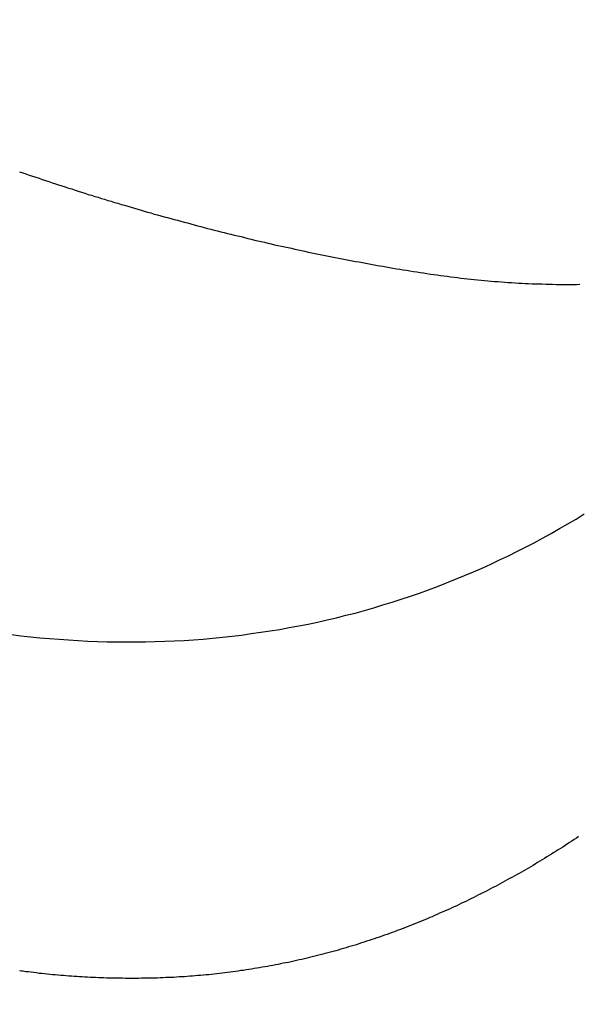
# Model space of a CAD drawing. Header units: millimetres. Extents: x -604189 to 881711, y -381903 to -7297.
# Tile 187 of 256: x -587926 to -587901, y -165099 to -165055. Entities that reach past the tile are written whole.
import ezdxf

# ---------------------------------------------------------------- set-up
doc = ezdxf.new("R2010")
doc.units = ezdxf.units.MM
doc.header["$LTSCALE"] = 100
doc.linetypes.add('0.5_0.5', pattern=[1, 0.5, -0.5])
doc.linetypes.add('ACAD_ISO04W100', pattern=[30.5, 24, -3, 0.5, -3])
doc.layers.get('Defpoints').update_dxf_attribs({"color": 30})
doc.layers.add('OPIS', color=7, linetype='Continuous')
doc.layers.add('strop osie', color=80, linetype='ACAD_ISO04W100', lineweight=5)
doc.styles.get("Standard").update_dxf_attribs({"font": 'romans.shx', "width": 0.5})
doc.dimstyles.new('1 50', dxfattribs={"dimtxt": 150, "dimasz": 80, "dimexe": 1, "dimexo": 1, "dimgap": 20, "dimtad": 1, "dimdec": 0, "dimlfac": 0.1, "dimtxsty": 'Standard', "dimblk": 'ARCHTICK', "dimcen": 200, "dimclrd": 2, "dimadec": 1, "dimazin": 0, "dimtfac": 1, "dimtdec": 0, "dimtmove": 0, "dimatfit": 3, "dimldrblk": 'ARCHTICK', "dimfxl": 120, "dimfxlon": 1, "dimtfill": 1, "dimarcsym": 0})

# ---------------------------------------------------------------- blocks, each defined once
blk = doc.blocks.new('_ArchTick')
at = {"layer": 'strop osie', "color": 0, "const_width": 0.15}
blk.add_lwpolyline([(-0.5, -0.5), (0.5, 0.5)], dxfattribs=at)
blk = doc.blocks.new('*D3294')
at = {"layer": 'Defpoints', "color": 0, "linetype": 'ByBlock', "lineweight": 5, "transparency": 16777216}
for p in [(-595783.126, -159420.303), (-593748.924, -159420.303), (-552118.935, -179940.303)]:
    blk.add_point(p, dxfattribs=at)
at = {"layer": 'OPIS', "color": 0, "linetype": 'Continuous', "lineweight": -2, "transparency": 16777216}
for p, q in [((-595723.126, -159420.303), (-595784.126, -159420.303)), ((-595723.126, -179940.303), (-595784.126, -179940.303))]:
    blk.add_line(p, q, dxfattribs=at)
at = {"layer": 'OPIS', "color": 2, "lineweight": -2, "transparency": 16777216}
blk.add_line((-595783.126, -179940.303), (-595783.126, -159420.303), dxfattribs=at)
at = {"layer": 'OPIS', "color": 2, "linetype": 'ByBlock', "lineweight": -2, "transparency": 16777216, "xscale": 80, "yscale": 80, "zscale": 80}
for p, rotation in [((-595783.126, -159420.303), 90), ((-595783.126, -179940.303), 270)]:
    blk.add_blockref('_ArchTick', p, dxfattribs=dict(at, rotation=rotation))
at = {"layer": 'OPIS', "color": 0, "linetype": 'ByBlock', "lineweight": 13, "transparency": 16777216, "insert": (-595878.126, -169680.303), "char_height": 150, "attachment_point": 5, "rotation": 90, "bg_fill": 3, "box_fill_scale": 1.1, "bg_fill_color": 256, "bg_fill_true_color": 13158600, "bg_fill_transparency": 0}
blk.add_mtext('2052', dxfattribs=at)

msp = doc.modelspace()

# ---------------------------------------------------------------- hatches: boundary and pattern name
at = {"layer": 'OPIS', "linetype": 'ByBlock', "lineweight": 15}
h = msp.add_hatch(dxfattribs=at)
h.set_pattern_fill('ANSI37', color=0, scale=80, angle=45)
h.set_pattern_definition([(90, (-306927.96, 32475.8), (-254, 0), []), (180, (-306927.96, 32475.8), (-3e-14, -254), [])])
edge = h.paths.add_edge_path()
edge.add_arc((-587934.086, -167378.931), 50, 0, 90)
edge.add_line((-587934.086, -167328.931), (-588139.086, -167328.93))
edge.add_arc((-588139.086, -167378.93), 50, 89.9996, 180)
edge.add_line((-588189.086, -167378.93), (-588189.086, -167822.93))
edge.add_arc((-588139.086, -167822.93), 50, 180, 270)
edge.add_line((-588139.086, -167872.93), (-587934.085, -167872.931))
edge.add_arc((-587934.086, -167822.931), 50, 270.0014, 360)
edge.add_line((-587884.086, -167822.931), (-587884.086, -167378.931))
edge = h.paths.add_edge_path()
edge.add_arc((-587934.086, -167378.931), 50, 0, 90)
edge.add_line((-587934.086, -167328.931), (-588139.086, -167328.93))
edge.add_arc((-588139.086, -167378.93), 50, 89.9996, 180)
edge.add_line((-588189.086, -167378.93), (-588189.086, -167822.93))
edge.add_arc((-588139.086, -167822.93), 50, 180, 270)
edge.add_line((-588139.086, -167872.93), (-587934.085, -167872.931))
edge.add_arc((-587934.086, -167822.931), 50, 270.0014, 360)
edge.add_line((-587884.086, -167822.931), (-587884.086, -167378.931))
edge = h.paths.add_edge_path()
edge.add_line((-588244.087, -167300.93), (-587769.086, -167300.93))
edge.add_line((-587769.086, -167300.93), (-587769.086, -167900.93))
edge.add_line((-587769.086, -167900.93), (-588243.789, -167900.93))
edge.add_arc((-588244.086, -167892.935), 8, 180, 272.1285, ccw=False)
edge.add_line((-588252.086, -167892.935), (-588252.086, -167308.93))
edge.add_arc((-588244.086, -167308.93), 8, 90.0036, 180, ccw=False)
h.paths.add_polyline_path([(-589864.932, -164217.829), (-589865.004, -164223.092), (-589865.079, -164228.355), (-589865.156, -164233.617), (-589865.235, -164238.88), (-589865.318, -164244.143), (-589865.402, -164249.406), (-589865.489, -164254.669), (-589865.579, -164259.931), (-589865.671, -164265.194), (-589865.766, -164270.457), (-589865.863, -164275.719), (-589865.962, -164280.982), (-589866.064, -164286.244), (-589866.169, -164291.506), (-589866.276, -164296.769), (-589866.386, -164302.031), (-589866.498, -164307.293), (-589866.613, -164312.556), (-589866.73, -164317.818), (-589866.85, -164323.08), (-589866.972, -164328.342), (-589867.097, -164333.604), (-589867.225, -164338.866), (-589867.355, -164344.127), (-589867.488, -164349.389), (-589867.623, -164354.651), (-589867.76, -164359.913), (-589867.901, -164365.174), (-589868.043, -164370.436), (-589868.189, -164375.697), (-589868.337, -164380.958), (-589868.487, -164386.22), (-589868.64, -164391.481), (-589868.795, -164396.742), (-589868.953, -164402.003), (-590219.489, -164402.003), (-590219.664, -164396.198), (-590219.835, -164390.392), (-590220.003, -164384.587), (-590220.168, -164378.781), (-590220.329, -164372.976), (-590220.488, -164367.17), (-590220.643, -164361.364), (-590220.796, -164355.558), (-590220.945, -164349.752), (-590221.092, -164343.946), (-590221.235, -164338.14), (-590221.375, -164332.334), (-590221.512, -164326.527), (-590221.646, -164320.721), (-590221.777, -164314.914), (-590221.904, -164309.108), (-590222.029, -164303.301), (-590222.151, -164297.495), (-590222.269, -164291.688), (-590222.385, -164285.881), (-590222.497, -164280.074), (-590222.606, -164274.267), (-590222.713, -164268.461), (-590222.816, -164262.653), (-590222.916, -164256.846), (-590223.014, -164251.039), (-590223.108, -164245.232), (-590223.199, -164239.425), (-590223.287, -164233.618), (-590223.372, -164227.81), (-590223.454, -164222.003), (-590223.533, -164216.196), (-590223.609, -164210.388), (-590223.682, -164204.581), (-590223.751, -164198.773), (-590223.818, -164192.966), (-590223.881, -164187.158), (-590223.941, -164181.35), (-590223.997, -164175.543), (-590224.051, -164169.735), (-590224.101, -164163.927), (-590224.147, -164158.12), (-590224.191, -164152.312), (-590224.231, -164146.504), (-590224.267, -164140.696), (-590224.301, -164134.888), (-590224.332, -164129.081), (-590224.361, -164123.273), (-590224.388, -164117.465), (-590224.413, -164111.657), (-590224.437, -164105.849), (-590224.459, -164100.041), (-590224.475, -164094.233), (-590224.48, -164088.425), (-590224.472, -164082.617), (-590224.448, -164076.809), (-590224.406, -164071.002), (-590224.347, -164065.194), (-590224.269, -164059.387), (-590224.171, -164053.58), (-590224.054, -164047.773), (-590223.917, -164041.967), (-590223.759, -164036.161), (-590223.581, -164030.356), (-590223.381, -164024.551), (-590223.159, -164018.747), (-590222.914, -164012.944), (-590222.642, -164007.143), (-590222.341, -164001.342), (-590222.009, -163995.544), (-590221.642, -163989.748), (-590221.238, -163983.954), (-590220.795, -163978.163), (-590220.304, -163972.376), (-590219.753, -163966.594), (-590219.129, -163960.82), (-590218.419, -163955.056), (-590217.605, -163949.306), (-590216.67, -163943.574), (-590215.596, -163937.865), (-590214.362, -163932.188), (-590212.941, -163926.557), (-590211.302, -163920.987), (-590209.416, -163915.495), (-590207.246, -163910.11), (-590204.744, -163904.869), (-590201.869, -163899.824), (-590198.582, -163895.036), (-590194.851, -163890.591), (-590190.671, -163886.563), (-590186.105, -163882.977), (-590181.224, -163879.833), (-590176.097, -163877.106), (-590170.784, -163874.761), (-590165.336, -163872.759), (-590159.785, -163871.064), (-590154.154, -163869.636), (-590148.468, -163868.44), (-590142.747, -163867.44), (-590137, -163866.603), (-590131.235, -163865.9), (-590125.458, -163865.297), (-590119.674, -163864.778), (-590113.884, -163864.334), (-590108.088, -163863.958), (-590102.289, -163863.646), (-590096.486, -163863.39), (-590090.681, -163863.186), (-590084.874, -163863.026), (-590079.068, -163862.906), (-590073.26, -163862.819), (-590067.453, -163862.761), (-590061.645, -163862.725), (-590055.837, -163862.707), (-590050.029, -163862.7), (-590044.221, -163862.698), (-590038.958, -163862.699), (-590033.694, -163862.704), (-590028.431, -163862.718), (-590023.167, -163862.744), (-590017.904, -163862.788), (-590012.641, -163862.852), (-590007.379, -163862.942), (-590002.117, -163863.062), (-589996.856, -163863.215), (-589991.596, -163863.407), (-589986.337, -163863.64), (-589981.081, -163863.919), (-589975.828, -163864.249), (-589970.579, -163864.634), (-589965.334, -163865.078), (-589960.096, -163865.587), (-589954.864, -163866.17), (-589949.645, -163866.847), (-589944.442, -163867.642), (-589939.263, -163868.578), (-589934.115, -163869.676), (-589929.013, -163870.965), (-589923.971, -163872.474), (-589919.009, -163874.23), (-589914.153, -163876.259), (-589909.436, -163878.591), (-589904.896, -163881.253), (-589900.585, -163884.268), (-589896.554, -163887.652), (-589892.857, -163891.394), (-589889.534, -163895.471), (-589886.574, -163899.824), (-589883.952, -163904.387), (-589881.64, -163909.114), (-589879.606, -163913.968), (-589877.817, -163918.918), (-589876.241, -163923.939), (-589874.854, -163929.016), (-589873.636, -163934.137), (-589872.564, -163939.29), (-589871.619, -163944.467), (-589870.784, -163949.663), (-589870.048, -163954.875), (-589869.397, -163960.099), (-589868.818, -163965.33), (-589868.302, -163970.568), (-589867.84, -163975.811), (-589867.421, -163981.058), (-589867.037, -163986.308), (-589866.685, -163991.559), (-589866.363, -163996.813), (-589866.067, -164002.068), (-589865.796, -164007.324), (-589865.549, -164012.582), (-589865.322, -164017.84), (-589865.116, -164023.1), (-589864.928, -164028.36), (-589864.759, -164033.621), (-589864.607, -164038.882), (-589864.472, -164044.144), (-589864.354, -164049.406), (-589864.252, -164054.668), (-589864.166, -164059.931), (-589864.096, -164065.194), (-589864.041, -164070.457), (-589864.001, -164075.72), (-589863.976, -164080.984), (-589863.964, -164086.247), (-589863.964, -164091.51), (-589863.974, -164096.774), (-589863.991, -164102.037), (-589864.012, -164107.301), (-589864.034, -164112.564), (-589864.057, -164117.828), (-589864.081, -164123.091), (-589864.107, -164128.354), (-589864.135, -164133.618), (-589864.165, -164138.881), (-589864.197, -164144.144), (-589864.232, -164149.408), (-589864.269, -164154.671), (-589864.31, -164159.934), (-589864.353, -164165.198), (-589864.399, -164170.461), (-589864.447, -164175.724), (-589864.498, -164180.987), (-589864.552, -164186.25), (-589864.609, -164191.513), (-589864.668, -164196.777), (-589864.73, -164202.04), (-589864.795, -164207.303), (-589864.862, -164212.566)])
h.paths.add_polyline_path([(-590463.924, -164407.051), (-587763.924, -164407.051), (-587763.924, -162910.783), (-590463.924, -162910.783)])
h.paths.add_polyline_path([(-590295.717, -164839.225), (-590289.91, -164839.127), (-590284.103, -164839.033), (-590278.295, -164838.942), (-590272.488, -164838.854), (-590266.681, -164838.769), (-590260.873, -164838.687), (-590255.066, -164838.608), (-590249.259, -164838.532), (-590243.451, -164838.459), (-590237.644, -164838.39), (-590231.836, -164838.323), (-590226.028, -164838.26), (-590220.221, -164838.2), (-590214.413, -164838.144), (-590208.605, -164838.09), (-590202.798, -164838.04), (-590196.99, -164837.994), (-590191.182, -164837.95), (-590185.374, -164837.91), (-590179.567, -164837.874), (-590173.759, -164837.84), (-590167.951, -164837.809), (-590162.143, -164837.78), (-590156.335, -164837.753), (-590150.527, -164837.728), (-590144.719, -164837.704), (-590138.912, -164837.682), (-590133.104, -164837.666), (-590127.296, -164837.661), (-590121.488, -164837.669), (-590115.68, -164837.693), (-590109.872, -164837.735), (-590104.065, -164837.794), (-590098.257, -164837.872), (-590092.45, -164837.97), (-590086.643, -164838.087), (-590080.837, -164838.224), (-590075.031, -164838.382), (-590069.226, -164838.56), (-590063.422, -164838.76), (-590057.618, -164838.982), (-590051.815, -164839.227), (-590046.013, -164839.499), (-590040.213, -164839.8), (-590034.415, -164840.132), (-590028.618, -164840.499), (-590022.825, -164840.903), (-590017.034, -164841.346), (-590011.246, -164841.837), (-590005.465, -164842.388), (-589999.691, -164843.012), (-589993.927, -164843.722), (-589988.176, -164844.536), (-589982.444, -164845.471), (-589976.736, -164846.545), (-589971.059, -164847.779), (-589965.428, -164849.2), (-589959.858, -164850.839), (-589954.366, -164852.725), (-589948.98, -164854.895), (-589943.739, -164857.397), (-589938.694, -164860.272), (-589933.906, -164863.559), (-589929.462, -164867.29), (-589925.433, -164871.47), (-589921.847, -164876.036), (-589918.704, -164880.917), (-589915.976, -164886.044), (-589913.631, -164891.357), (-589911.63, -164896.805), (-589909.934, -164902.356), (-589908.507, -164907.987), (-589907.31, -164913.673), (-589906.31, -164919.394), (-589905.474, -164925.141), (-589904.77, -164930.906), (-589904.168, -164936.683), (-589903.648, -164942.467), (-589903.204, -164948.257), (-589902.829, -164954.053), (-589902.516, -164959.852), (-589902.261, -164965.655), (-589902.056, -164971.46), (-589901.897, -164977.267), (-589901.776, -164983.073), (-589901.69, -164988.881), (-589901.631, -164994.688), (-589901.596, -165000.496), (-589901.577, -165006.304), (-589901.57, -165012.112), (-589901.569, -165017.92), (-589901.57, -165023.183), (-589901.575, -165028.447), (-589901.588, -165033.71), (-589901.615, -165038.974), (-589901.658, -165044.237), (-589901.723, -165049.5), (-589901.813, -165054.762), (-589901.932, -165060.024), (-589902.086, -165065.285), (-589902.277, -165070.545), (-589902.51, -165075.804), (-589902.79, -165081.06), (-589903.119, -165086.313), (-589903.504, -165091.562), (-589903.949, -165096.807), (-589904.458, -165102.045), (-589905.04, -165107.276), (-589905.717, -165112.496), (-589906.513, -165117.699), (-589907.448, -165122.878), (-589908.547, -165128.026), (-589909.836, -165133.128), (-589911.345, -165138.17), (-589913.1, -165143.132), (-589915.129, -165147.988), (-589917.461, -165152.705), (-589920.123, -165157.245), (-589923.139, -165161.556), (-589926.522, -165165.587), (-589930.265, -165169.284), (-589934.342, -165172.607), (-589938.694, -165175.567), (-589943.257, -165178.189), (-589947.985, -165180.501), (-589952.838, -165182.535), (-589957.788, -165184.324), (-589962.81, -165185.9), (-589967.887, -165187.287), (-589973.007, -165188.505), (-589978.16, -165189.577), (-589983.337, -165190.522), (-589988.534, -165191.357), (-589993.746, -165192.093), (-589998.969, -165192.744), (-590004.201, -165193.323), (-590009.439, -165193.839), (-590014.682, -165194.301), (-590019.929, -165194.72), (-590025.178, -165195.104), (-590030.43, -165195.456), (-590035.683, -165195.778), (-590040.938, -165196.074), (-590046.195, -165196.345), (-590051.452, -165196.592), (-590056.711, -165196.819), (-590061.97, -165197.025), (-590067.23, -165197.213), (-590072.491, -165197.382), (-590077.752, -165197.534), (-590083.014, -165197.669), (-590088.276, -165197.787), (-590093.539, -165197.889), (-590098.801, -165197.975), (-590104.064, -165198.045), (-590109.327, -165198.1), (-590114.591, -165198.14), (-590119.854, -165198.165), (-590125.118, -165198.177), (-590130.381, -165198.177), (-590135.644, -165198.167), (-590140.908, -165198.15), (-590146.171, -165198.129), (-590151.435, -165198.107), (-590156.698, -165198.084), (-590161.961, -165198.06), (-590167.225, -165198.034), (-590172.488, -165198.006), (-590177.752, -165197.976), (-590183.015, -165197.944), (-590188.278, -165197.909), (-590193.541, -165197.872), (-590198.805, -165197.831), (-590204.068, -165197.788), (-590209.331, -165197.742), (-590214.594, -165197.694), (-590219.858, -165197.643), (-590225.121, -165197.589), (-590230.384, -165197.532), (-590235.647, -165197.473), (-590240.91, -165197.411), (-590246.173, -165197.346), (-590251.436, -165197.279), (-590256.699, -165197.209), (-590261.962, -165197.137), (-590267.225, -165197.062), (-590272.488, -165196.985), (-590277.751, -165196.906), (-590283.014, -165196.823), (-590288.276, -165196.739), (-590293.539, -165196.652), (-590298.802, -165196.562), (-590304.064, -165196.47), (-590309.327, -165196.375), (-590314.59, -165196.278), (-590319.852, -165196.179), (-590325.115, -165196.077), (-590330.377, -165195.972), (-590335.639, -165195.865), (-590340.902, -165195.755), (-590346.164, -165195.643), (-590351.426, -165195.528), (-590356.688, -165195.411), (-590361.95, -165195.291), (-590367.212, -165195.169), (-590372.474, -165195.044), (-590377.736, -165194.916), (-590382.998, -165194.786), (-590388.26, -165194.653), (-590393.521, -165194.518), (-590398.783, -165194.381), (-590404.045, -165194.24), (-590409.306, -165194.098), (-590414.568, -165193.952), (-590419.829, -165193.804), (-590425.09, -165193.654), (-590430.351, -165193.501), (-590435.613, -165193.346), (-590440.874, -165193.188), (-590440.874, -164842.652), (-590435.068, -164842.477), (-590429.263, -164842.306), (-590423.457, -164842.138), (-590417.652, -164841.973), (-590411.846, -164841.812), (-590406.04, -164841.653), (-590400.235, -164841.498), (-590394.429, -164841.345), (-590388.623, -164841.196), (-590382.817, -164841.049), (-590377.01, -164840.906), (-590371.204, -164840.766), (-590365.398, -164840.629), (-590359.591, -164840.495), (-590353.785, -164840.364), (-590347.978, -164840.237), (-590342.172, -164840.112), (-590336.365, -164839.99), (-590330.558, -164839.872), (-590324.752, -164839.756), (-590318.945, -164839.644), (-590313.138, -164839.535), (-590307.331, -164839.428), (-590301.524, -164839.325)])
edge = h.paths.add_edge_path()
edge.add_arc((-590093.924, -162268.543), 50, 0, 90.0004)
edge.add_line((-590093.924, -162218.543), (-590298.924, -162218.545))
edge.add_arc((-590298.924, -162268.545), 50, 90.0009, 180)
edge.add_line((-590348.924, -162268.545), (-590348.924, -162712.545))
edge.add_arc((-590298.924, -162712.545), 50, 180, 270.0022)
edge.add_line((-590298.922, -162762.545), (-590093.923, -162762.543))
edge.add_arc((-590093.924, -162712.543), 50, 270.0009, 360)
edge.add_line((-590043.924, -162712.543), (-590043.924, -162268.543))
edge = h.paths.add_edge_path()
edge.add_arc((-590093.924, -161668.543), 50, 0, 90.0004)
edge.add_line((-590093.924, -161618.543), (-590298.924, -161618.545))
edge.add_arc((-590298.924, -161668.545), 50, 90.0009, 180)
edge.add_line((-590348.924, -161668.545), (-590348.924, -162112.545))
edge.add_arc((-590298.924, -162112.545), 50, 180, 270.0022)
edge.add_line((-590298.922, -162162.545), (-590093.923, -162162.543))
edge.add_arc((-590093.924, -162112.543), 50, 270.0009, 360)
edge.add_line((-590043.924, -162112.543), (-590043.924, -161668.543))
h.paths.add_polyline_path([(-590463.924, -162790.543), (-587763.924, -162790.543), (-587763.924, -161590.543), (-590463.924, -161590.543)])
edge = h.paths.add_edge_path()
edge.add_arc((-588139.086, -168270.003), 50, 89.9996, 180)
edge.add_line((-588189.086, -168270.003), (-588189.086, -168714.003))
edge.add_arc((-588139.086, -168714.003), 50, 180, 270)
edge.add_line((-588139.086, -168764.003), (-587934.085, -168764.004))
edge.add_arc((-587934.086, -168714.004), 50, 270.0014, 360)
edge.add_line((-587884.086, -168714.004), (-587884.086, -168270.004))
edge.add_arc((-587934.086, -168270.004), 50, 0, 90)
edge.add_line((-587934.086, -168220.004), (-588139.086, -168220.003))
edge = h.paths.add_edge_path()
edge.add_arc((-587934.086, -169161.078), 50, 0, 90)
edge.add_line((-587934.086, -169111.078), (-588139.086, -169111.076))
edge.add_arc((-588139.086, -169161.076), 50, 89.9996, 180)
edge.add_line((-588189.086, -169161.076), (-588189.086, -169605.076))
edge.add_arc((-588139.086, -169605.076), 50, 180, 270)
edge.add_line((-588139.086, -169655.076), (-587934.085, -169655.078))
edge.add_arc((-587934.086, -169605.078), 50, 270.0014, 360)
edge.add_line((-587884.086, -169605.078), (-587884.086, -169161.078))
edge = h.paths.add_edge_path()
edge.add_arc((-588139.086, -170052.15), 50, 89.9996, 180)
edge.add_line((-588189.086, -170052.15), (-588189.086, -170496.15))
edge.add_arc((-588139.086, -170496.15), 50, 180, 270)
edge.add_line((-588139.086, -170546.15), (-587934.085, -170546.151))
edge.add_arc((-587934.086, -170496.151), 50, 270.0014, 360)
edge.add_line((-587884.086, -170496.151), (-587884.086, -170052.151))
edge.add_arc((-587934.086, -170052.151), 50, 0, 90)
edge.add_line((-587934.086, -170002.151), (-588139.086, -170002.15))
edge = h.paths.add_edge_path()
edge.add_arc((-588139.086, -170943.223), 50, 89.9996, 180)
edge.add_line((-588189.086, -170943.223), (-588189.086, -171387.223))
edge.add_arc((-588139.086, -171387.223), 50, 180, 270)
edge.add_line((-588139.086, -171437.223), (-587934.085, -171437.224))
edge.add_arc((-587934.086, -171387.224), 50, 270.0014, 360)
edge.add_line((-587884.086, -171387.224), (-587884.086, -170943.224))
edge.add_arc((-587934.086, -170943.224), 50, 0, 90)
edge.add_line((-587934.086, -170893.224), (-588139.086, -170893.223))
h.paths.add_polyline_path([(-587763.924, -164527.291), (-590463.924, -164527.291), (-590463.924, -171970.3), (-587763.924, -171970.3)])

# ---------------------------------------------------------------- next in the draw order: dimensions: what is measured, and where the dimension line sits
at = {"layer": 'OPIS', "color": 0, "linetype": 'ByBlock', "lineweight": 13}
dim = msp.add_linear_dim(base=(-595783.126, -159420.303), p1=(-552118.935, -179940.303), p2=(-593748.924, -159420.303), angle=90, dimstyle='1 50', override={"dimtmove": 1, "dimfxl": 60, "dimarcsym": 1}, dxfattribs=at)
dim.commit()
dim.dimension.update_dxf_attribs({"geometry": '*D3294', "text_midpoint": (-595878.126, -169680.303)})

# ---------------------------------------------------------------- next in the draw order: hatches: boundary and pattern name
at = {"layer": 'OPIS', "linetype": '0.5_0.5', "lineweight": 13}
h = msp.add_hatch(dxfattribs=at)
h.set_pattern_fill('ANSI37', color=0, scale=130)
h.set_pattern_definition([(45, (-597218.54, 256668.8), (-291.85832, 291.85832), []), (135, (-597218.54, 256668.8), (-291.85832, -291.85832), [])])
edge = h.paths.add_edge_path(flags=16)
edge.add_line((-570958.916, -168985.281), (-571058.916, -168985.281))
edge.add_line((-571058.916, -168985.281), (-572598.916, -168985.281))
edge.add_line((-572598.916, -168985.281), (-572598.915, -170470.3))
edge.add_line((-572598.915, -170470.3), (-570825.763, -170470.3))
edge.add_arc((-570508.916, -170339.099), 342.937, 180, 202.49364, ccw=False)
edge.add_arc((-570508.916, -170339.099), 342.937, 90, 180, ccw=False)
edge.add_line((-570508.916, -169996.163), (-570508.916, -169764.704))
edge.add_arc((-570058.916, -168985.281), 900, 180, 240, ccw=False)
edge = h.paths.add_edge_path(flags=17)
edge.add_line((-569358.915, -170085.281), (-569358.916, -168985.281))
edge.add_line((-569358.916, -168985.281), (-569358.917, -168985.281))
edge.add_line((-569358.917, -168985.281), (-569958.916, -168985.281))
edge.add_line((-569958.916, -168985.281), (-570058.916, -168985.281))
edge.add_line((-570058.916, -168985.281), (-570058.916, -168925.281))
edge.add_line((-570058.916, -168925.281), (-569958.916, -168925.281))
edge.add_line((-569958.916, -168925.281), (-569958.916, -168865.281))
edge.add_line((-569958.916, -168865.281), (-569358.916, -168865.281))
edge.add_line((-569358.916, -168865.281), (-569358.917, -166865.281))
edge.add_line((-569358.917, -166865.281), (-574098.917, -166865.286))
edge.add_line((-574098.917, -166865.286), (-574098.914, -171970.3))
edge.add_line((-574098.914, -171970.3), (-572608.913, -171970.3))
edge.add_line((-572608.913, -171970.3), (-571504.913, -170590.3))
edge.add_line((-571504.913, -170590.3), (-572718.915, -170590.3))
edge.add_line((-572718.915, -170590.3), (-572718.916, -168865.281))
edge.add_line((-572718.916, -168865.281), (-571058.916, -168865.281))
edge.add_line((-571058.916, -168865.281), (-571058.916, -168925.281))
edge.add_line((-571058.916, -168925.281), (-570958.916, -168925.281))
edge.add_line((-570958.916, -168925.281), (-570958.916, -168985.281))
edge.add_arc((-570058.916, -168985.281), 900, 180, 240)
edge.add_line((-570508.916, -169764.704), (-570508.916, -169996.163))
edge.add_arc((-570508.916, -170339.099), 342.937, 0, 90, ccw=False)
edge.add_arc((-570508.916, -170339.099), 342.937, 208.97989, 360, ccw=False)
edge.add_line((-570808.913, -170505.253), (-570808.913, -171171.086))
edge.add_arc((-570808.913, -171220.3), 49.214, 0, 90, ccw=False)
edge.add_arc((-570808.913, -171220.3), 49.214, 270, 360, ccw=False)
edge.add_line((-570808.913, -171269.514), (-570808.913, -171970.3))
edge.add_line((-570808.913, -171970.3), (-569358.914, -171970.3))
edge.add_line((-569358.914, -171970.3), (-569358.915, -170085.281))
h.paths.add_polyline_path([(-561118.924, -159870.303), (-590334.655, -159870.303), (-590334.655, -161470.303), (-562318.924, -161470.303), (-562318.924, -172095.292), (-561118.924, -172095.291), (-561118.924, -168350.303), (-552073.919, -168350.303), (-552073.92, -167150.303), (-561118.924, -167150.303)])
h.paths.add_polyline_path([(-572856.927, -169813.68), (-569451.07, -169813.68), (-569451.07, -169408.68), (-572856.927, -169408.68)], flags=16)

# ---------------------------------------------------------------- next in the draw order: linework, layer by layer
at = {"color": 0}
for points in [[(-587926.035, -165062.128, 0), (-587925.889, -165062.178, 0), (-587925.744, -165062.228, 0), (-587925.598, -165062.278, 0), (-587925.452, -165062.328, 0), (-587925.306, -165062.378, 0), (-587925.16, -165062.418, 0), (-587925.014, -165062.468, 0), (-587924.868, -165062.518, 0), (-587924.722, -165062.568, 0), (-587924.576, -165062.618, 0), (-587924.43, -165062.668, 0), (-587924.283, -165062.708, 0), (-587924.137, -165062.758, 0), (-587923.99, -165062.808, 0), (-587923.844, -165062.858, 0), (-587923.697, -165062.898, 0), (-587923.55, -165062.948, 0), (-587923.404, -165062.998, 0), (-587923.257, -165063.038, 0), (-587923.11, -165063.088, 0), (-587922.963, -165063.138, 0), (-587922.816, -165063.178, 0), (-587922.669, -165063.228, 0), (-587922.522, -165063.268, 0), (-587922.374, -165063.318, 0), (-587922.227, -165063.358, 0), (-587922.08, -165063.408, 0), (-587921.932, -165063.448, 0), (-587921.785, -165063.498, 0), (-587921.637, -165063.538, 0), (-587921.489, -165063.588, 0), (-587921.342, -165063.628, 0), (-587921.194, -165063.668, 0), (-587921.046, -165063.718, 0), (-587920.898, -165063.758, 0), (-587920.75, -165063.798, 0), (-587920.602, -165063.848, 0), (-587920.454, -165063.888, 0), (-587920.306, -165063.928, 0), (-587920.157, -165063.968, 0), (-587920.009, -165064.018, 0), (-587919.861, -165064.058, 0), (-587919.712, -165064.098, 0), (-587919.564, -165064.138, 0), (-587919.415, -165064.178, 0), (-587919.267, -165064.218, 0), (-587919.118, -165064.258, 0), (-587918.969, -165064.298, 0), (-587918.821, -165064.338, 0), (-587918.672, -165064.378, 0), (-587918.523, -165064.418, 0), (-587918.374, -165064.458, 0), (-587918.225, -165064.498, 0), (-587918.076, -165064.538, 0), (-587917.927, -165064.578, 0), (-587917.778, -165064.618, 0), (-587917.628, -165064.658, 0), (-587917.479, -165064.698, 0), (-587917.33, -165064.738, 0), (-587917.18, -165064.768, 0), (-587917.031, -165064.808, 0), (-587916.881, -165064.848, 0), (-587916.732, -165064.888, 0), (-587916.582, -165064.918, 0), (-587916.433, -165064.958, 0), (-587916.283, -165064.998, 0), (-587916.133, -165065.028, 0), (-587915.983, -165065.068, 0), (-587915.833, -165065.108, 0), (-587915.683, -165065.138, 0), (-587915.533, -165065.178, 0), (-587915.383, -165065.208, 0), (-587915.233, -165065.248, 0), (-587915.083, -165065.278, 0), (-587914.933, -165065.318, 0), (-587914.783, -165065.348, 0), (-587914.633, -165065.388, 0), (-587914.482, -165065.418, 0), (-587914.332, -165065.448, 0), (-587914.181, -165065.488, 0), (-587914.031, -165065.518, 0), (-587913.88, -165065.548, 0), (-587913.73, -165065.588, 0), (-587913.579, -165065.618, 0), (-587913.429, -165065.648, 0), (-587913.278, -165065.678, 0), (-587913.127, -165065.718, 0), (-587912.976, -165065.748, 0), (-587912.825, -165065.778, 0), (-587912.675, -165065.808, 0), (-587912.524, -165065.838, 0), (-587912.373, -165065.868, 0), (-587912.222, -165065.898, 0), (-587912.071, -165065.928, 0), (-587911.92, -165065.958, 0), (-587911.768, -165065.988, 0), (-587911.617, -165066.018, 0), (-587911.466, -165066.048, 0), (-587911.315, -165066.078, 0), (-587911.163, -165066.108, 0), (-587911.012, -165066.138, 0), (-587910.861, -165066.158, 0), (-587910.709, -165066.188, 0), (-587910.558, -165066.218, 0), (-587910.406, -165066.248, 0), (-587910.255, -165066.268, 0), (-587910.103, -165066.298, 0), (-587909.952, -165066.328, 0), (-587909.8, -165066.348, 0), (-587909.648, -165066.378, 0), (-587909.497, -165066.408, 0), (-587909.345, -165066.428, 0), (-587909.193, -165066.458, 0), (-587909.041, -165066.478, 0), (-587908.889, -165066.508, 0), (-587908.737, -165066.528, 0), (-587908.585, -165066.558, 0), (-587908.433, -165066.578, 0), (-587908.281, -165066.598, 0), (-587908.129, -165066.628, 0), (-587907.977, -165066.648, 0), (-587907.825, -165066.668, 0), (-587907.673, -165066.698, 0), (-587907.521, -165066.718, 0), (-587907.369, -165066.738, 0), (-587907.216, -165066.758, 0)], [(-587907.216, -165066.758, 0), (-587907.067, -165066.778, 0), (-587906.916, -165066.798, 0), (-587906.766, -165066.818, 0), (-587906.616, -165066.838, 0), (-587906.465, -165066.858, 0), (-587906.315, -165066.878, 0), (-587906.164, -165066.898, 0), (-587906.013, -165066.918, 0), (-587905.862, -165066.928, 0), (-587905.711, -165066.948, 0), (-587905.56, -165066.958, 0), (-587905.409, -165066.978, 0), (-587905.258, -165066.988, 0), (-587905.106, -165067.008, 0), (-587904.954, -165067.018, 0), (-587904.803, -165067.028, 0), (-587904.651, -165067.038, 0), (-587904.499, -165067.048, 0), (-587904.347, -165067.058, 0), (-587904.195, -165067.068, 0), (-587904.043, -165067.078, 0), (-587903.891, -165067.088, 0), (-587903.738, -165067.098, 0), (-587903.586, -165067.108, 0), (-587903.434, -165067.118, 0), (-587903.281, -165067.118, 0), (-587903.129, -165067.128, 0), (-587902.976, -165067.128, 0), (-587902.823, -165067.138, 0), (-587902.671, -165067.138, 0), (-587902.518, -165067.148, 0), (-587902.365, -165067.148, 0), (-587902.212, -165067.148, 0), (-587902.059, -165067.158, 0), (-587901.906, -165067.158, 0), (-587901.753, -165067.158, 0), (-587901.6, -165067.158, 0), (-587901.447, -165067.158, 0), (-587901.294, -165067.158, 0), (-587901.141, -165067.158, 0), (-587900.988, -165067.148, 0)], [(-587926.394, -165082.798, 0), (-587925.969, -165082.848, 0), (-587925.544, -165082.898, 0), (-587925.118, -165082.938, 0), (-587924.692, -165082.978, 0), (-587924.264, -165083.008, 0), (-587923.837, -165083.038, 0), (-587923.408, -165083.068, 0), (-587922.98, -165083.088, 0), (-587922.55, -165083.108, 0), (-587922.121, -165083.118, 0), (-587921.691, -165083.128, 0), (-587921.261, -165083.128, 0), (-587920.831, -165083.128, 0), (-587920.401, -165083.118, 0), (-587919.971, -165083.108, 0), (-587919.541, -165083.098, 0), (-587919.111, -165083.078, 0), (-587918.681, -165083.058, 0), (-587918.251, -165083.028, 0), (-587917.821, -165082.998, 0), (-587917.392, -165082.958, 0), (-587916.964, -165082.918, 0), (-587916.535, -165082.868, 0), (-587916.108, -165082.818, 0), (-587915.68, -165082.758, 0), (-587915.254, -165082.698, 0), (-587914.828, -165082.638, 0), (-587914.403, -165082.568, 0), (-587913.979, -165082.488, 0), (-587913.555, -165082.408, 0), (-587913.133, -165082.328, 0), (-587912.711, -165082.238, 0), (-587912.291, -165082.148, 0), (-587911.871, -165082.048, 0), (-587911.453, -165081.938, 0), (-587911.036, -165081.838, 0), (-587910.621, -165081.718, 0), (-587910.206, -165081.608, 0), (-587909.794, -165081.478, 0), (-587909.382, -165081.358, 0), (-587908.972, -165081.218, 0), (-587908.564, -165081.088, 0), (-587908.157, -165080.948, 0), (-587907.752, -165080.798, 0), (-587907.349, -165080.648, 0), (-587906.947, -165080.488, 0), (-587906.547, -165080.328, 0), (-587906.149, -165080.168, 0), (-587905.753, -165079.998, 0), (-587905.359, -165079.828, 0), (-587904.967, -165079.648, 0), (-587904.577, -165079.468, 0), (-587904.188, -165079.278, 0), (-587903.802, -165079.088, 0), (-587903.418, -165078.888, 0), (-587903.037, -165078.698, 0), (-587902.657, -165078.488, 0), (-587902.28, -165078.278, 0), (-587901.905, -165078.068, 0), (-587901.533, -165077.858, 0), (-587901.163, -165077.638, 0), (-587900.795, -165077.408, 0)], [(-587901.047, -165091.818, 0), (-587901.147, -165091.888, 0), (-587901.248, -165091.958, 0), (-587901.348, -165092.018, 0), (-587901.449, -165092.088, 0), (-587901.55, -165092.148, 0), (-587901.651, -165092.218, 0), (-587901.752, -165092.288, 0), (-587901.854, -165092.348, 0), (-587901.956, -165092.408, 0), (-587902.057, -165092.478, 0), (-587902.159, -165092.538, 0), (-587902.262, -165092.608, 0), (-587902.364, -165092.668, 0), (-587902.467, -165092.728, 0), (-587902.569, -165092.798, 0), (-587902.672, -165092.858, 0), (-587902.776, -165092.918, 0), (-587902.879, -165092.978, 0), (-587902.982, -165093.038, 0), (-587903.086, -165093.108, 0), (-587903.19, -165093.168, 0), (-587903.294, -165093.228, 0), (-587903.398, -165093.288, 0), (-587903.502, -165093.348, 0), (-587903.607, -165093.408, 0), (-587903.712, -165093.468, 0), (-587903.817, -165093.528, 0), (-587903.922, -165093.588, 0), (-587904.027, -165093.648, 0), (-587904.132, -165093.698, 0), (-587904.238, -165093.758, 0), (-587904.344, -165093.818, 0), (-587904.45, -165093.878, 0), (-587904.556, -165093.928, 0), (-587904.662, -165093.988, 0), (-587904.768, -165094.048, 0), (-587904.875, -165094.098, 0), (-587904.982, -165094.158, 0), (-587905.089, -165094.208, 0), (-587905.196, -165094.268, 0), (-587905.303, -165094.318, 0), (-587905.411, -165094.378, 0), (-587905.518, -165094.428, 0), (-587905.626, -165094.488, 0), (-587905.734, -165094.538, 0), (-587905.842, -165094.588, 0), (-587905.95, -165094.648, 0), (-587906.059, -165094.698, 0), (-587906.167, -165094.748, 0), (-587906.276, -165094.798, 0), (-587906.385, -165094.848, 0), (-587906.494, -165094.908, 0), (-587906.603, -165094.958, 0), (-587906.713, -165095.008, 0), (-587906.822, -165095.058, 0), (-587906.932, -165095.108, 0), (-587907.042, -165095.158, 0), (-587907.152, -165095.198, 0), (-587907.262, -165095.248, 0), (-587907.372, -165095.298, 0), (-587907.483, -165095.348, 0), (-587907.593, -165095.398, 0), (-587907.704, -165095.438, 0), (-587907.815, -165095.488, 0), (-587907.926, -165095.538, 0), (-587908.037, -165095.578, 0), (-587908.149, -165095.628, 0), (-587908.26, -165095.668, 0), (-587908.372, -165095.718, 0), (-587908.484, -165095.758, 0), (-587908.596, -165095.808, 0), (-587908.708, -165095.848, 0), (-587908.82, -165095.898, 0), (-587908.932, -165095.938, 0), (-587909.045, -165095.978, 0), (-587909.158, -165096.018, 0), (-587909.27, -165096.068, 0), (-587909.383, -165096.108, 0), (-587909.496, -165096.148, 0), (-587909.61, -165096.188, 0), (-587909.723, -165096.228, 0), (-587909.837, -165096.268, 0), (-587909.95, -165096.308, 0), (-587910.064, -165096.348, 0), (-587910.178, -165096.388, 0), (-587910.292, -165096.418, 0), (-587910.406, -165096.458, 0), (-587910.521, -165096.498, 0), (-587910.635, -165096.538, 0), (-587910.75, -165096.568, 0), (-587910.865, -165096.608, 0), (-587910.979, -165096.648, 0), (-587911.094, -165096.678, 0), (-587911.21, -165096.718, 0), (-587911.325, -165096.748, 0), (-587911.44, -165096.788, 0), (-587911.556, -165096.818, 0), (-587911.671, -165096.848, 0), (-587911.787, -165096.888, 0), (-587911.903, -165096.918, 0), (-587912.019, -165096.948, 0), (-587912.135, -165096.978, 0), (-587912.251, -165097.008, 0), (-587912.368, -165097.048, 0), (-587912.484, -165097.078, 0), (-587912.601, -165097.108, 0), (-587912.717, -165097.138, 0), (-587912.834, -165097.168, 0), (-587912.951, -165097.188, 0), (-587913.068, -165097.218, 0), (-587913.185, -165097.248, 0), (-587913.302, -165097.278, 0), (-587913.42, -165097.308, 0), (-587913.537, -165097.328, 0), (-587913.655, -165097.358, 0), (-587913.772, -165097.388, 0), (-587913.89, -165097.408, 0), (-587914.008, -165097.438, 0), (-587914.126, -165097.458, 0), (-587914.244, -165097.478, 0), (-587914.362, -165097.508, 0), (-587914.48, -165097.528, 0), (-587914.598, -165097.548, 0), (-587914.717, -165097.578, 0), (-587914.835, -165097.598, 0), (-587914.954, -165097.618, 0), (-587915.072, -165097.638, 0), (-587915.191, -165097.658, 0), (-587915.309, -165097.678, 0), (-587915.428, -165097.698, 0), (-587915.547, -165097.718, 0), (-587915.666, -165097.738, 0), (-587915.785, -165097.758, 0), (-587915.904, -165097.778, 0), (-587916.023, -165097.798, 0), (-587916.142, -165097.808, 0), (-587916.262, -165097.828, 0), (-587916.381, -165097.848, 0), (-587916.5, -165097.858, 0), (-587916.62, -165097.878, 0), (-587916.739, -165097.888, 0), (-587916.859, -165097.908, 0), (-587916.978, -165097.918, 0), (-587917.098, -165097.938, 0), (-587917.218, -165097.948, 0), (-587917.338, -165097.958, 0), (-587917.457, -165097.978, 0), (-587917.577, -165097.988, 0), (-587917.697, -165097.998, 0), (-587917.817, -165098.008, 0), (-587917.937, -165098.018, 0), (-587918.057, -165098.028, 0), (-587918.177, -165098.038, 0), (-587918.297, -165098.048, 0), (-587918.417, -165098.058, 0), (-587918.537, -165098.068, 0), (-587918.657, -165098.078, 0), (-587918.777, -165098.088, 0), (-587918.898, -165098.088, 0), (-587919.018, -165098.098, 0), (-587919.138, -165098.108, 0), (-587919.258, -165098.108, 0), (-587919.379, -165098.118, 0), (-587919.499, -165098.118, 0), (-587919.619, -165098.128, 0), (-587919.74, -165098.128, 0), (-587919.86, -165098.138, 0), (-587919.98, -165098.138, 0), (-587920.101, -165098.148, 0), (-587920.221, -165098.148, 0), (-587920.342, -165098.148, 0), (-587920.462, -165098.148, 0), (-587920.582, -165098.148, 0), (-587920.703, -165098.158, 0), (-587920.823, -165098.158, 0), (-587920.944, -165098.158, 0), (-587921.064, -165098.158, 0), (-587921.185, -165098.158, 0), (-587921.305, -165098.158, 0), (-587921.426, -165098.148, 0), (-587921.546, -165098.148, 0), (-587921.666, -165098.148, 0), (-587921.787, -165098.148, 0), (-587921.907, -165098.148, 0), (-587922.028, -165098.138, 0), (-587922.148, -165098.138, 0), (-587922.268, -165098.128, 0), (-587922.389, -165098.128, 0), (-587922.509, -165098.128, 0), (-587922.629, -165098.118, 0), (-587922.75, -165098.108, 0), (-587922.87, -165098.108, 0), (-587922.99, -165098.098, 0), (-587923.111, -165098.098, 0), (-587923.231, -165098.088, 0), (-587923.351, -165098.078, 0), (-587923.471, -165098.068, 0), (-587923.591, -165098.068, 0), (-587923.711, -165098.058, 0), (-587923.832, -165098.048, 0), (-587923.952, -165098.038, 0), (-587924.072, -165098.028, 0), (-587924.192, -165098.018, 0), (-587924.312, -165098.008, 0), (-587924.431, -165097.998, 0), (-587924.551, -165097.988, 0), (-587924.671, -165097.978, 0), (-587924.791, -165097.958, 0), (-587924.911, -165097.948, 0), (-587925.031, -165097.938, 0), (-587925.15, -165097.928, 0), (-587925.27, -165097.908, 0), (-587925.39, -165097.898, 0), (-587925.509, -165097.878, 0), (-587925.629, -165097.868, 0), (-587925.748, -165097.858, 0), (-587925.867, -165097.838, 0)], [(-587925.867, -165097.838, 0), (-587925.949, -165097.828, 0), (-587926.031, -165097.818, 0)]]:
    msp.add_polyline3d(points, dxfattribs=at)

doc.saveas('drawing.dxf')
